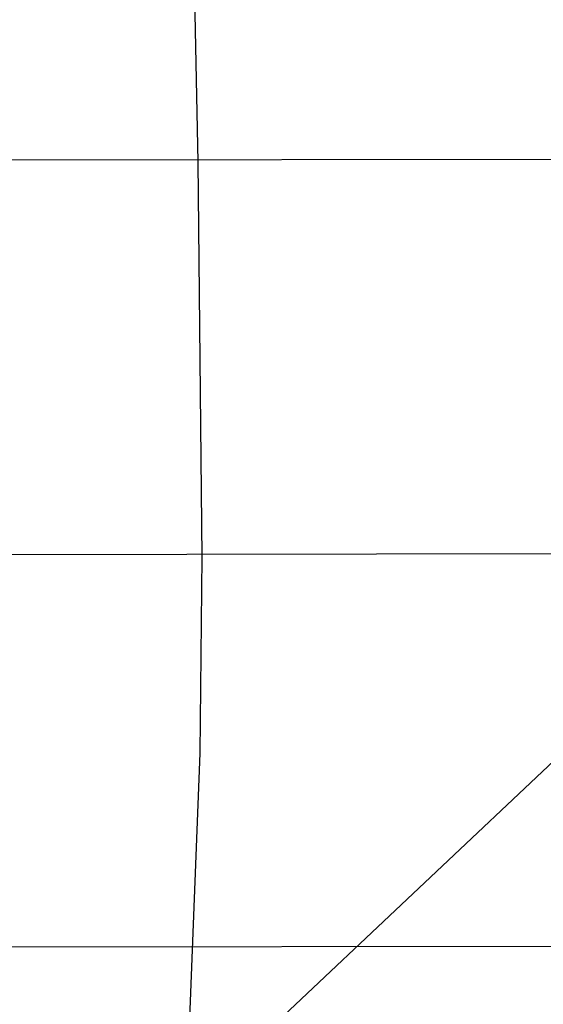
# Model space of a CAD drawing. Extents: x -919 to -345, y -585 to -19.
# Tile 64 of 123: x -535 to -460, y -513 to -372. Entities that reach past the tile are written whole.
import ezdxf

# ---------------------------------------------------------------- set-up
doc = ezdxf.new("R2010")
doc.units = 0
doc.layers.add('IMBOTT_SEDU', color=139, linetype='CONTINUOUS')
doc.layers.add('TELAIO', color=3, linetype='CONTINUOUS')

msp = doc.modelspace()

# ---------------------------------------------------------------- linework, layer by layer
at = {"layer": 'IMBOTT_SEDU'}
for p, q in [((-509.56, -392.52, -5.08), (-510.71, -335.92, -4.57)), ((-407.66, -392.11, -11.46), (-570.15, -392.3, -2.14)), ((-508.99, -448.91, -6.71), (-509.56, -392.52, -5.08)), ((-405.7, -448.34, -11.67), (-570.02, -448.6, -4.09)), ((-509.29, -476.84, -7.84), (-508.99, -448.91, -6.71)), ((-512.17, -550.43, -11.5), (-509.29, -476.84, -7.84)), ((-402.63, -504.38, -11.95), (-631.97, -504.57, -6.37))]:
    msp.add_line(p, q, dxfattribs=at)
at = {"layer": 'TELAIO'}
for p, q in [((-533.63, -548.41, -38.59), (-387.03, -410.28, -38.59)), ((-533.63, -548.41, -33.59), (-387.03, -410.28, -33.59)), ((-387.03, -410.28, -36.09), (-533.63, -548.41, -36.09)), ((-460.33, -479.34, -38.59), (-460.33, -479.34, -33.59))]:
    msp.add_line(p, q, dxfattribs=at)
at = {"layer": 'TELAIO', "extrusion": (5.35906e-08, 9.90635e-08, 1)}
msp.add_arc((-631.95, -89.43, -36.09), 464.39, 239.7231, 300.2769, dxfattribs=at)
at = {"layer": 'TELAIO', "extrusion": (-6.64039e-14, 1.50791e-09, 1)}
msp.add_arc((-631.95, -89.42, -41.09), 469.4, 239.7156, 300.2844, dxfattribs=at)
at = {"layer": 'TELAIO', "extrusion": (6.66106e-14, -1.50942e-09, 1)}
msp.add_arc((-631.95, -89.43, -31.09), 469.39, 239.7312, 300.2688, dxfattribs=at)
at = {"layer": 'TELAIO', "extrusion": (-5.24612e-08, -9.69779e-08, 1)}
msp.add_arc((-631.95, -89.42, -36.09), 474.4, 239.7237, 300.2763, dxfattribs=at)

doc.saveas('drawing.dxf')
